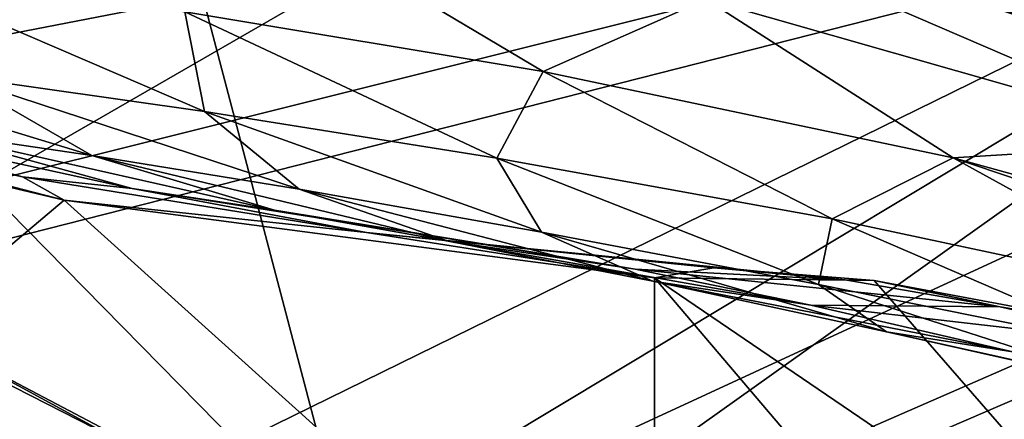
# Model space of a CAD drawing. Header units: metres. Extents: x -1004 to 0, y -808 to 0.
# Tile 36 of 142: x -688 to -634, y -115 to -93. Entities that reach past the tile are written whole.
import ezdxf

# ---------------------------------------------------------------- set-up
doc = ezdxf.new("R2010")
doc.units = ezdxf.units.M

msp = doc.modelspace()

# ---------------------------------------------------------------- linework, layer by layer
at = {"layer": 'top'}
for points in [[(-680.822693, -82.096756, 664.253174), (-670.037964, -123.145065, 663.178101), (-531.962463, -59.26767, 664.851257)], [(-670.037964, -123.145065, 663.178101), (-631.364441, -146.148254, 662.575684), (-531.962463, -59.26767, 664.851257)], [(-627.323669, -94.729889, 232.603958), (-652.923584, -86.288589, 224.602814), (-629.193848, -68.938919, 224.104462)], [(-670.037964, -123.145065, 663.178101), (-680.822693, -82.096756, 664.253174), (-703.909302, -88.649727, 664.081543)], [(-663.349731, -82.262161, 355.030396), (-622.386597, -99.928566, 331.017609), (-650.246704, -91.971535, 355.041077)], [(-663.349731, -82.262161, 355.030396), (-634.918335, -90.626564, 331.907074), (-622.386597, -99.928566, 331.017609)], [(-646.578308, -88.18129, 230.050766), (-652.923584, -86.288589, 224.602814), (-627.323669, -94.729889, 232.603958)], [(-659.318787, -96.001366, 381.313934), (-679.260498, -92.67411, 409.080048), (-674.804321, -86.762527, 381.351013)], [(-674.804321, -86.762527, 381.351013), (-650.246704, -91.971535, 355.041077), (-659.318787, -96.001366, 381.313934)], [(-633.560303, -91.085533, 330.921234), (-647.446167, -87.074768, 317.038666), (-624.941956, -94.367821, 317.038666)], [(-647.446167, -87.074768, 317.038666), (-624.556091, -95.109337, 288.041077), (-624.941956, -94.367821, 317.038666)], [(-647.446167, -87.074768, 317.038666), (-647.031433, -87.603516, 288.041077), (-624.556091, -95.109337, 288.041077)], [(-647.031433, -87.603516, 288.041077), (-624.279541, -95.627876, 259.044708), (-624.556091, -95.109337, 288.041077)], [(-646.734009, -87.974144, 259.044708), (-624.279541, -95.627876, 259.044708), (-647.031433, -87.603516, 288.041077)], [(-646.734009, -87.974144, 259.044708), (-646.578308, -88.18129, 230.050766), (-627.323669, -94.729889, 232.603958)], [(-646.734009, -87.974144, 259.044708), (-627.323669, -94.729889, 232.603958), (-624.279541, -95.627876, 259.044708)], [(-710.112427, -102.678787, 663.714111), (-670.037964, -123.145065, 663.178101), (-703.909302, -88.649727, 664.081543)], [(-696.383179, -90.372345, 437.956116), (-679.260498, -92.67411, 409.080048), (-678.164673, -98.225899, 437.984161)], [(-678.164673, -98.225899, 437.984161), (-692.130371, -96.237717, 467.916718), (-696.383179, -90.372345, 437.956116)], [(-634.918335, -90.626564, 331.907074), (-633.560303, -91.085533, 330.921234), (-622.386597, -99.928566, 331.017609)], [(-650.246704, -91.971535, 355.041077), (-636.494324, -100.810738, 355.049286), (-659.318787, -96.001366, 381.313934)], [(-650.246704, -91.971535, 355.041077), (-622.386597, -99.928566, 331.017609), (-636.494324, -100.810738, 355.049286)], [(-679.260498, -92.67411, 409.080048), (-661.89801, -100.827148, 409.03186), (-678.164673, -98.225899, 437.984161)], [(-661.89801, -100.827148, 409.03186), (-679.260498, -92.67411, 409.080048), (-659.318787, -96.001366, 381.313934)], [(-684.445374, -100.685081, 499.052521), (-703.873169, -94.762337, 498.702423), (-692.130371, -96.237717, 467.916718)], [(-684.445374, -100.685081, 499.052521), (-694.042847, -99.266647, 530.710449), (-703.873169, -94.762337, 498.702423)], [(-718.199829, -95.502716, 628.36499), (-685.96875, -103.176041, 628.364929), (-694.446411, -110.296303, 628.364868)], [(-707.174194, -97.692383, 595.523315), (-685.96875, -103.176041, 628.364929), (-718.199829, -95.502716, 628.36499)], [(-672.895813, -102.54882, 468.096893), (-692.130371, -96.237717, 467.916718), (-678.164673, -98.225899, 437.984161)], [(-672.895813, -102.54882, 468.096893), (-684.445374, -100.685081, 499.052521), (-692.130371, -96.237717, 467.916718)], [(-643.241394, -104.215828, 381.276855), (-661.89801, -100.827148, 409.03186), (-659.318787, -96.001366, 381.313934)], [(-659.318787, -96.001366, 381.313934), (-636.494324, -100.810738, 355.049286), (-643.241394, -104.215828, 381.276855)], [(-701.639648, -98.259323, 562.918457), (-688.288696, -101.875107, 595.793213), (-707.174194, -97.692383, 595.523315)], [(-688.288696, -101.875107, 595.793213), (-685.96875, -103.176041, 628.364929), (-707.174194, -97.692383, 595.523315)], [(-694.042847, -99.266647, 530.710449), (-682.191223, -102.514626, 563.357361), (-701.639648, -98.259323, 562.918457)], [(-682.191223, -102.514626, 563.357361), (-688.288696, -101.875107, 595.793213), (-701.639648, -98.259323, 562.918457)], [(-678.164673, -98.225899, 437.984161), (-661.89801, -100.827148, 409.03186), (-659.417236, -104.945175, 438.012207)], [(-659.417236, -104.945175, 438.012207), (-672.895813, -102.54882, 468.096893), (-678.164673, -98.225899, 437.984161)], [(-684.445374, -100.685081, 499.052521), (-674.278809, -103.721153, 531.168823), (-694.042847, -99.266647, 530.710449)], [(-674.278809, -103.721153, 531.168823), (-682.191223, -102.514626, 563.357361), (-694.042847, -99.266647, 530.710449)], [(-622.386597, -99.928566, 331.017609), (-610.637268, -107.932457, 331.112183), (-636.494324, -100.810738, 355.049286)], [(-672.895813, -102.54882, 468.096893), (-664.600403, -105.44278, 499.402649), (-684.445374, -100.685081, 499.052521)], [(-664.600403, -105.44278, 499.402649), (-674.278809, -103.721153, 531.168823), (-684.445374, -100.685081, 499.052521)], [(-661.89801, -100.827148, 409.03186), (-644.003357, -107.871841, 408.983673), (-659.417236, -104.945175, 438.012207)], [(-644.003357, -107.871841, 408.983673), (-661.89801, -100.827148, 409.03186), (-643.241394, -104.215828, 381.276855)], [(-643.241394, -104.215828, 381.276855), (-636.494324, -100.810738, 355.049286), (-622.179504, -108.69426, 355.057526)], [(-636.494324, -100.810738, 355.049286), (-610.637268, -107.932457, 331.112183), (-604.565674, -111.612717, 331.159454)], [(-622.179504, -108.69426, 355.057526), (-636.494324, -100.810738, 355.049286), (-604.565674, -111.612717, 331.159454)], [(-669.151733, -104.963043, 596.06311), (-685.96875, -103.176041, 628.364929), (-688.288696, -101.875107, 595.793213)], [(-669.151733, -104.963043, 596.06311), (-688.288696, -101.875107, 595.793213), (-682.191223, -102.514626, 563.357361)], [(-694.430115, -110.304489, 645.939514), (-670.037964, -123.145065, 663.178101), (-710.112427, -102.678787, 663.714111)], [(-662.457703, -105.636093, 563.796265), (-682.191223, -102.514626, 563.357361), (-674.278809, -103.721153, 531.168823)], [(-662.457703, -105.636093, 563.796265), (-669.151733, -104.963043, 596.06311), (-682.191223, -102.514626, 563.357361)], [(-659.417236, -104.945175, 438.012207), (-653.221741, -107.68634, 468.277069), (-672.895813, -102.54882, 468.096893)], [(-653.221741, -107.68634, 468.277069), (-664.600403, -105.44278, 499.402649), (-672.895813, -102.54882, 468.096893)], [(-685.96875, -103.176041, 628.364929), (-653.125732, -132.790131, 628.36499), (-694.446411, -110.296303, 628.364868)], [(-685.96875, -103.176041, 628.364929), (-653.117859, -107.485107, 628.364929), (-653.125732, -132.790131, 628.36499)], [(-653.117859, -107.485107, 628.364929), (-685.96875, -103.176041, 628.364929), (-669.151733, -104.963043, 596.06311)], [(-654.198914, -107.009155, 531.627197), (-674.278809, -103.721153, 531.168823), (-664.600403, -105.44278, 499.402649)], [(-654.198914, -107.009155, 531.627197), (-662.457703, -105.636093, 563.796265), (-674.278809, -103.721153, 531.168823)], [(-626.641907, -111.368629, 381.239777), (-644.003357, -107.871841, 408.983673), (-643.241394, -104.215828, 381.276855)], [(-626.641907, -111.368629, 381.239777), (-643.241394, -104.215828, 381.276855), (-622.179504, -108.69426, 355.057526)], [(-649.828857, -106.942963, 596.333008), (-653.117859, -107.485107, 628.364929), (-669.151733, -104.963043, 596.06311)], [(-649.828857, -106.942963, 596.333008), (-669.151733, -104.963043, 596.06311), (-662.457703, -105.636093, 563.796265)], [(-644.003357, -107.871841, 408.983673), (-640.216064, -110.497765, 438.040222), (-659.417236, -104.945175, 438.012207)], [(-640.216064, -110.497765, 438.040222), (-653.221741, -107.68634, 468.277069), (-659.417236, -104.945175, 438.012207)], [(-644.413147, -109.010918, 499.752747), (-654.198914, -107.009155, 531.627197), (-664.600403, -105.44278, 499.402649)], [(-664.600403, -105.44278, 499.402649), (-653.221741, -107.68634, 468.277069), (-644.413147, -109.010918, 499.752747)], [(-642.508728, -107.608116, 564.235168), (-662.457703, -105.636093, 563.796265), (-654.198914, -107.009155, 531.627197)], [(-642.508728, -107.608116, 564.235168), (-649.828857, -106.942963, 596.333008), (-662.457703, -105.636093, 563.796265)], [(-633.876587, -109.112877, 532.085571), (-654.198914, -107.009155, 531.627197), (-644.413147, -109.010918, 499.752747)], [(-633.876587, -109.112877, 532.085571), (-642.508728, -107.608116, 564.235168), (-654.198914, -107.009155, 531.627197)], [(-640.894775, -107.634247, 569.851929), (-653.117859, -107.485107, 628.364929), (-649.828857, -106.942963, 596.333008)], [(-642.508728, -107.608116, 564.235168), (-640.894775, -107.634247, 569.851929), (-649.828857, -106.942963, 596.333008)], [(-653.221741, -107.68634, 468.277069), (-633.184692, -111.624023, 468.457245), (-644.413147, -109.010918, 499.752747)], [(-653.221741, -107.68634, 468.277069), (-640.216064, -110.497765, 438.040222), (-633.184692, -111.624023, 468.457245)], [(-653.117859, -107.485107, 628.364929), (-631.979614, -132.375916, 628.364929), (-653.125732, -132.790131, 628.36499)], [(-653.117859, -107.485107, 628.364929), (-623.481262, -127.673668, 570.813843), (-631.979614, -132.375916, 628.364929)], [(-653.117859, -107.485107, 628.364929), (-640.894775, -107.634247, 569.851929), (-623.481262, -127.673668, 570.813843)], [(-626.641907, -111.368629, 381.239777), (-625.651001, -113.775276, 408.935486), (-644.003357, -107.871841, 408.983673)], [(-625.651001, -113.775276, 408.935486), (-640.216064, -110.497765, 438.040222), (-644.003357, -107.871841, 408.983673)], [(-640.894775, -107.634247, 569.851929), (-642.508728, -107.608116, 564.235168), (-633.876587, -109.112877, 532.085571)], [(-640.894775, -107.634247, 569.851929), (-624.834045, -110.642342, 512.344299), (-623.481262, -127.673668, 570.813843)], [(-624.834045, -110.642342, 512.344299), (-640.894775, -107.634247, 569.851929), (-633.876587, -109.112877, 532.085571)], [(-623.9599, -111.369812, 500.102844), (-633.876587, -109.112877, 532.085571), (-644.413147, -109.010918, 499.752747)], [(-644.413147, -109.010918, 499.752747), (-633.184692, -111.624023, 468.457245), (-623.9599, -111.369812, 500.102844)], [(-624.834045, -110.642342, 512.344299), (-633.876587, -109.112877, 532.085571), (-623.9599, -111.369812, 500.102844)], [(-694.446411, -110.296303, 628.364868), (-653.125732, -132.790131, 628.36499), (-694.430115, -110.304489, 645.939514)], [(-653.125732, -132.790131, 628.36499), (-670.037964, -123.145065, 663.178101), (-694.430115, -110.304489, 645.939514)], [(-640.216064, -110.497765, 438.040222), (-620.63855, -114.856247, 438.068268), (-633.184692, -111.624023, 468.457245)], [(-620.63855, -114.856247, 438.068268), (-640.216064, -110.497765, 438.040222), (-625.651001, -113.775276, 408.935486)]]:
    msp.add_3dface(points, dxfattribs=at)
at = {"layer": 'top0123411'}
for points in [[(-787.024658, -763.271118, 90), (-994.037292, -10, 90), (-533.424561, -638.481384, 90)], [(-994.037292, -10, 90), (-526.238708, -632.856445, 90), (-533.424561, -638.481384, 90)], [(-10, -10, 90), (-502.018646, -625.846375, 90), (-994.037292, -10, 90)], [(-502.018646, -625.846375, 90), (-510.034576, -626.560547, 90), (-994.037292, -10, 90)], [(-994.037292, -10, 90), (-510.034576, -626.560547, 90), (-518.256042, -628.853394, 90)], [(-518.256042, -628.853394, 90), (-526.238708, -632.856445, 90), (-994.037292, -10, 90)], [(-938.29071, -245.358398, 115.740311), (-646.118347, -76.727219, 118.683784), (-693.123474, -74.838211, 118.716751)], [(-597.805054, -78.120209, 118.65947), (-646.118347, -76.727219, 118.683784), (-938.29071, -245.358398, 115.740311)], [(-939.738831, -283.879303, 115.067932), (-940.71405, -322.342346, 114.396553), (-597.805054, -78.120209, 118.65947)], [(-940.71405, -322.342346, 114.396553), (-513.875122, -606.131226, 109.443001), (-597.805054, -78.120209, 118.65947)], [(-939.738831, -283.879303, 115.067932), (-597.805054, -78.120209, 118.65947), (-938.29071, -245.358398, 115.740311)]]:
    msp.add_3dface(points, dxfattribs=at)
at = {"layer": 'top0123412'}
for points in [[(-942.545349, -80.833534, 2094.340576), (-932.125671, -108.299606, 2112.649414), (-502.018646, -55.05748, 2077.158447)], [(-502.018646, -55.05748, 2077.158447), (-932.125671, -108.299606, 2112.649414), (-918.452148, -133.331024, 2129.335449)], [(-918.452148, -133.331024, 2129.335449), (-901.793396, -155.042709, 2143.80835), (-502.018646, -55.05748, 2077.158447)], [(-901.793396, -155.042709, 2143.80835), (-820.791748, -194.333847, 2169.999756), (-502.018646, -55.05748, 2077.158447)], [(-502.018646, -55.05748, 2077.158447), (-820.791748, -194.333847, 2169.999756), (-502.018646, -194.333847, 2169.999756)], [(-928.7276, -113.098167, 2112.361572), (-939.278992, -86.006744, 2094.30249), (-502.018646, -57.672649, 2075.415039)], [(-914.9198, -137.676178, 2128.745361), (-928.7276, -113.098167, 2112.361572), (-502.018646, -57.672649, 2075.415039)], [(-502.018646, -57.672649, 2075.415039), (-898.363892, -158.604187, 2142.695801), (-914.9198, -137.676178, 2128.745361)], [(-820.791748, -195.279739, 2167.143799), (-898.363892, -158.604187, 2142.695801), (-502.018646, -57.672649, 2075.415039)], [(-502.018646, -195.279739, 2167.143799), (-820.791748, -195.279739, 2167.143799), (-502.018646, -57.672649, 2075.415039)]]:
    msp.add_3dface(points, dxfattribs=at)

doc.saveas('drawing.dxf')
